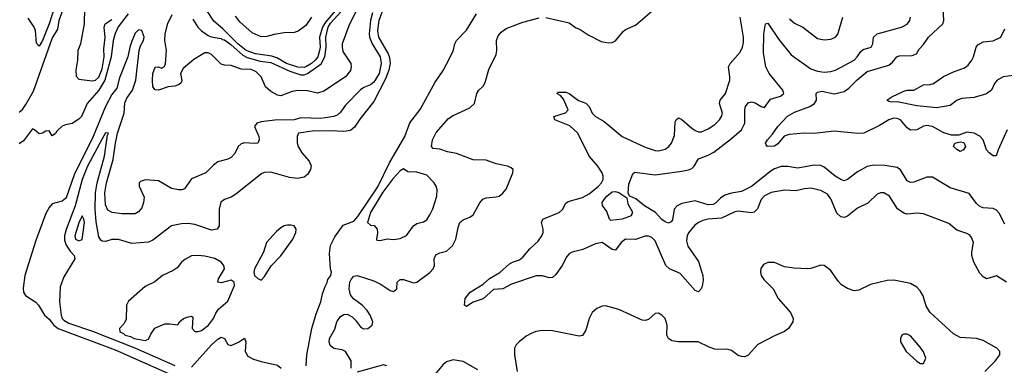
# Model space of a CAD drawing. Header units: inches. Extents: x 1843162 to 1959474, y 907081 to 1016326.
# Tile 186 of 256: x 1861353 to 1867297, y 1010147 to 1012235. Entities that reach past the tile are written whole.
import ezdxf

# ---------------------------------------------------------------- set-up
doc = ezdxf.new("R2010")
doc.units = ezdxf.units.IN
doc.header["$MEASUREMENT"] = 0
doc.layers.add('B8061', color=7, linetype='Continuous')

msp = doc.modelspace()

# ---------------------------------------------------------------- linework, layer by layer
at = {"layer": 'B8061', "color": 5}
for points, elevation in [([(1861590, 1012395.8), (1861531.7, 1012210), (1861490, 1012108.8), (1861470, 1012075.1), (1861454.2, 1012094.2), (1861447.6, 1012170), (1861440.8, 1012190), (1861404.2, 1012244.2)], 640), ([(1863550, 1012306), (1863520.6, 1012230), (1863513.2, 1012170), (1863518.2, 1012130), (1863578.2, 1012030), (1863586.4, 1012006.4), (1863589.2, 1011970), (1863581.3, 1011930), (1863562.2, 1011877.8), (1863490, 1011740.4), (1863405.9, 1011634.1), (1863374.5, 1011585.5), (1863350, 1011565), (1863310, 1011558.9), (1863230, 1011563.2), (1863118.1, 1011561.9), (1863035.5, 1011550), (1863028.5, 1011530), (1863029, 1011491), (1863034.7, 1011470), (1863055.5, 1011430), (1863100.7, 1011380.7), (1863112.2, 1011352.2), (1863109.3, 1011330), (1863090, 1011299.3), (1863070, 1011283.7), (1863030, 1011276.8), (1862982.3, 1011282.3), (1862870, 1011315.1), (1862830, 1011312.8), (1862814.6, 1011305.4), (1862658.5, 1011181.5), (1862630, 1011163.5), (1862590, 1011149.7), (1862567.1, 1011132.9), (1862557.3, 1011090), (1862556.5, 1010990), (1862545.5, 1010970), (1862510, 1010964.5), (1862410, 1010997.9), (1862370, 1011003.4), (1862330, 1011002.8), (1862270, 1010989.7), (1862156.6, 1010903.4), (1862130, 1010890.6), (1862030, 1010882.2), (1861950, 1010907.7), (1861910, 1010907.6), (1861870, 1010895.3), (1861850, 1010897.2), (1861843, 1010903), (1861830, 1010922.9), (1861813.8, 1011013.8), (1861808.6, 1011090), (1861811.3, 1011190), (1861820.5, 1011250), (1861864.7, 1011410), (1861882.4, 1011537.6), (1861889.2, 1011549.2), (1861870, 1011550.8), (1861850, 1011516), (1861763.2, 1011350), (1861729.8, 1011270.2), (1861686.9, 1011110), (1861632.8, 1010967.2), (1861622.8, 1010930), (1861623.8, 1010903.8), (1861633.9, 1010873.9), (1861657.7, 1010837.7), (1861682.6, 1010810), (1861686, 1010790), (1861618.6, 1010681.4), (1861598, 1010622), (1861593.4, 1010530), (1861602.7, 1010450), (1861608.4, 1010430), (1861619.1, 1010419.1), (1861650, 1010401.1), (1861792.8, 1010352.8), (1862051.5, 1010250), (1862290, 1010147.1)], 740), ([(1861744.4, 1012304.4), (1861743, 1012210), (1861720.4, 1012090), (1861703.4, 1012050), (1861702.1, 1011990), (1861692.1, 1011930), (1861694, 1011894), (1861710, 1011876.1), (1861790, 1011865), (1861810, 1011869), (1861830, 1011888.4), (1861850, 1011939.3), (1861862.3, 1012010), (1861861.6, 1012058.4), (1861868.4, 1012128.4), (1861862.6, 1012190), (1861868.5, 1012210), (1861910, 1012236.2)], 660), ([(1863270, 1012302.5), (1863199.5, 1012220.5), (1863181.8, 1012190), (1863163.7, 1012130), (1863166.4, 1012070), (1863162.8, 1012050), (1863151.9, 1012010), (1863136.3, 1011990), (1863113.7, 1011970), (1863079.7, 1011950), (1863070, 1011946.5), (1863032.2, 1011947.8), (1862964.1, 1011970), (1862904.9, 1012004.9), (1862875.2, 1012015.2), (1862776.8, 1012030), (1862719.9, 1012050), (1862670, 1012089.8), (1862579.6, 1012179.6), (1862525.7, 1012225.7), (1862481.8, 1012290)], 640), ([(1867315, 1011570), (1867259.6, 1011450), (1867247.3, 1011412.7), (1867230, 1011412), (1867206.3, 1011430), (1867189.8, 1011450), (1867169.7, 1011510), (1867150, 1011532.2), (1867115.1, 1011550), (1867070, 1011555.3), (1867023.2, 1011536.8), (1866977.8, 1011537.8), (1866932.7, 1011552.7), (1866864.5, 1011590), (1866830, 1011596.2), (1866810, 1011592.5), (1866770, 1011570.9), (1866730, 1011568.3), (1866710, 1011582.2), (1866671.4, 1011630), (1866650, 1011639), (1866630, 1011639.6), (1866599.6, 1011630), (1866544.3, 1011595.7), (1866450.1, 1011549.9), (1866412.3, 1011547.7), (1866270, 1011562.5), (1866150, 1011548.3), (1866090, 1011549.3), (1865999.2, 1011540.8), (1865967.9, 1011532.1), (1865930, 1011484.4), (1865910, 1011471.3), (1865868, 1011470), (1865859, 1011479), (1865856, 1011490), (1865866.6, 1011510), (1865897, 1011543), (1865929.4, 1011590), (1865988.4, 1011651.6), (1866030, 1011676.4), (1866123.5, 1011710), (1866151.8, 1011730), (1866164.1, 1011750), (1866160.5, 1011790), (1866170, 1011798.3), (1866195.7, 1011804.3), (1866270, 1011787.1), (1866330, 1011801.5), (1866359, 1011821), (1866408.7, 1011871.3), (1866470, 1011922.5), (1866599.3, 1011960.7), (1866621.9, 1011978.1), (1866648.7, 1012011.3), (1866662.7, 1012017.3), (1866740.4, 1012019.6), (1866766.6, 1012030), (1866782.2, 1012057.8), (1866810, 1012086.4), (1866840.5, 1012130), (1866925.7, 1012210), (1866932.9, 1012230), (1866928.8, 1012310)], 640), ([(1861350, 1011677.2), (1861370, 1011693.6), (1861390, 1011722.2), (1861435.7, 1011804.3), (1861550, 1012122.2), (1861582.4, 1012177.6), (1861590.8, 1012230), (1861610, 1012283)], 660), ([(1862007.7, 1012270), (1861947.8, 1012192.2), (1861929, 1012151), (1861917.3, 1012110), (1861904.6, 1012010), (1861867.5, 1011870), (1861830, 1011809), (1861759.8, 1011730), (1861726, 1011650), (1861710, 1011633.4), (1861670, 1011608.2), (1861630, 1011600.5), (1861608.9, 1011591.1), (1861578.1, 1011561.9), (1861570, 1011548.2), (1861550, 1011532.7), (1861530, 1011564), (1861510, 1011562.7), (1861490, 1011549.4), (1861470, 1011545.2), (1861442, 1011570), (1861430, 1011575.1), (1861376.9, 1011503.1), (1861350, 1011486.2)], 680), ([(1863483.5, 1012276.5), (1863470.5, 1012229.5), (1863462.4, 1012150), (1863464.2, 1012130), (1863480.7, 1012090), (1863528.4, 1012010), (1863535.9, 1011970), (1863523.1, 1011910), (1863490, 1011857.8), (1863470, 1011842.1), (1863430, 1011825.3), (1863410, 1011811.1), (1863320.8, 1011719.2), (1863290, 1011677), (1863270, 1011658.8), (1863250, 1011651.3), (1863170, 1011638.7), (1863050, 1011643.2), (1863010, 1011629.6), (1862892.5, 1011627.5), (1862810, 1011617.5), (1862784.9, 1011610), (1862770.2, 1011590), (1862796.3, 1011530), (1862799.1, 1011510), (1862790.3, 1011490), (1862770, 1011487.2), (1862710, 1011491.6), (1862690, 1011485.3), (1862671.5, 1011468.5), (1862652.3, 1011427.7), (1862630, 1011403.1), (1862610, 1011391.9), (1862550, 1011376), (1862523.1, 1011356.9), (1862477, 1011310), (1862390, 1011274.5), (1862347.2, 1011212.8), (1862332.2, 1011207.8), (1862311.6, 1011208.4), (1862270, 1011215.6), (1862190, 1011262), (1862111.7, 1011268.3), (1862081.4, 1011258.6), (1862073.4, 1011250), (1862074.4, 1011230), (1862103.6, 1011163.6), (1862100.8, 1011130), (1862090, 1011099.6), (1862070, 1011073.7), (1862050, 1011062.8), (1861970, 1011061.8), (1861910.4, 1011070.4), (1861884.1, 1011084.1), (1861870, 1011116.2), (1861866.6, 1011190), (1861877.1, 1011250), (1861917.4, 1011390), (1861930.8, 1011490), (1861944.3, 1011550), (1861982.7, 1011670), (1861987.7, 1011732.3), (1861999.1, 1011760.9), (1862034.4, 1011810), (1862054, 1011870), (1862074.9, 1012050), (1862083.2, 1012076.8), (1862101.4, 1012110), (1862103.5, 1012130), (1862090.9, 1012170.9), (1862070, 1012173.7), (1862050, 1012154.3), (1862030, 1012106.6), (1862017.5, 1012070), (1862006.1, 1012010), (1861956.2, 1011883.8), (1861939.1, 1011820.9), (1861910, 1011783.2), (1861870.1, 1011710.1), (1861797.2, 1011530), (1861681, 1011299), (1861635.5, 1011164.5), (1861630, 1011154.6), (1861610, 1011138.6), (1861550, 1011122), (1861530, 1011100.3), (1861510, 1011065), (1861450, 1010900.7), (1861383.9, 1010690), (1861373, 1010613), (1861375.2, 1010590), (1861387.9, 1010570), (1861450, 1010529.1), (1861466.2, 1010510), (1861502, 1010450), (1861530, 1010426.7), (1861559.1, 1010390), (1861585.2, 1010370), (1861930, 1010239.8), (1862284.5, 1010084.5)], 720), ([(1863386.9, 1012293.1), (1863340.9, 1012199.1), (1863300.7, 1012090), (1863298.8, 1012070), (1863304.2, 1012044.2), (1863351.7, 1011970), (1863354.5, 1011950), (1863350.8, 1011929.2), (1863319.4, 1011890), (1863190, 1011804), (1863150, 1011791.6), (1863090, 1011805.9), (1863032.8, 1011807.2), (1862998.3, 1011801.7), (1862930, 1011774.8), (1862910, 1011779), (1862870, 1011800.9), (1862836.7, 1011830), (1862810.2, 1011890.2), (1862779.8, 1011919.8), (1862750, 1011934.3), (1862690, 1011937.1), (1862630, 1011959.2), (1862590, 1011961), (1862570, 1011967.6), (1862510, 1012024.5), (1862490, 1012034.6), (1862470, 1012035.4), (1862404.7, 1011995.3), (1862339.2, 1011940.8), (1862324.4, 1011910), (1862332.8, 1011867.2), (1862327.1, 1011852.9), (1862316.7, 1011843.3), (1862290, 1011834), (1862249.8, 1011829.8), (1862190, 1011810.5), (1862170, 1011810.8), (1862157.6, 1011830), (1862154.1, 1011870), (1862157.4, 1011910), (1862170, 1011949.2), (1862190, 1011950.2), (1862210, 1011942.7), (1862226.5, 1011953.5), (1862232.3, 1011967.7), (1862239.5, 1012050), (1862229.9, 1012109.9), (1862230.9, 1012150), (1862247.8, 1012212.2), (1862274, 1012266)], 680), ([(1862397.9, 1012237.9), (1862428, 1012190), (1862450, 1012168.5), (1862490, 1012139.2), (1862508, 1012132), (1862570, 1012122.2), (1862576, 1012116), (1862590, 1012112.9), (1862630, 1012083.3), (1862700.1, 1012020.1), (1862726.3, 1012006.3), (1862805.3, 1011985.3), (1862870, 1011976), (1862984.1, 1011924.1), (1863050, 1011902.8), (1863070, 1011903), (1863090, 1011910.1), (1863172.1, 1011967.9), (1863195.9, 1012010), (1863202.4, 1012070), (1863201.2, 1012130), (1863215.4, 1012190), (1863230, 1012214), (1863294.4, 1012285.6)], 660), ([(1863115.1, 1012250), (1863080.5, 1012199.5), (1863033.2, 1012166.8), (1863010, 1012157.2), (1862950, 1012156.1), (1862890, 1012145.8), (1862845.9, 1012134.1), (1862810, 1012131.8), (1862755.9, 1012155.9), (1862682.3, 1012222.3), (1862655.8, 1012255.8)], 620), ([(1863083.3, 1010143.3), (1863087.4, 1010210), (1863117.5, 1010370), (1863141.9, 1010458.1), (1863170, 1010530.6), (1863180.9, 1010579.1), (1863196.4, 1010623.6), (1863210, 1010647.3), (1863213.9, 1010666.1), (1863231.5, 1010690), (1863236, 1010710), (1863229.6, 1010729.6), (1863223.4, 1010823.4), (1863229.9, 1010870.1), (1863256.2, 1010923.8), (1863306.3, 1010993.7), (1863370, 1011018.5), (1863394.6, 1011045.4), (1863514.3, 1011225.7), (1863584.9, 1011370), (1863678.2, 1011530), (1863707.3, 1011612.7), (1863770, 1011693.5), (1863861.4, 1011858.6), (1863910, 1011928.9), (1863930, 1011965.9), (1863970, 1012044.4), (1863980.5, 1012090), (1863990.3, 1012109.7), (1864050, 1012173), (1864109.9, 1012270)], 740), ([(1863353.8, 1010130), (1863353.6, 1010173.6), (1863320.4, 1010230), (1863300, 1010240), (1863249.3, 1010249.3), (1863226.9, 1010266.9), (1863221, 1010290), (1863223.7, 1010310), (1863254.7, 1010365.3), (1863267.5, 1010410), (1863290, 1010442.6), (1863310, 1010454.4), (1863330, 1010455.5), (1863359.3, 1010439.3), (1863380.9, 1010420.9), (1863410, 1010380.3), (1863428.4, 1010368.4), (1863455.1, 1010370), (1863480.3, 1010390), (1863484.4, 1010410), (1863468.9, 1010450), (1863450, 1010478.7), (1863420.4, 1010510), (1863368, 1010548), (1863350, 1010573.6), (1863343, 1010610), (1863346.5, 1010650), (1863356.1, 1010670), (1863370, 1010685.5), (1863390, 1010690.3), (1863490, 1010657.8), (1863535.9, 1010635.9), (1863590, 1010599.1), (1863610, 1010593.4), (1863629.6, 1010610), (1863632.6, 1010650), (1863650, 1010666.3), (1863670, 1010666.4), (1863730, 1010645.7), (1863750, 1010650.3), (1863830, 1010707.4), (1863849.7, 1010730), (1863856.5, 1010750), (1863855.2, 1010790), (1863864.8, 1010815.2), (1863890, 1010827.8), (1863930, 1010837.6), (1863966, 1010870), (1863986.6, 1010910), (1863999.7, 1010980.3), (1864010.9, 1011010), (1864030, 1011027.1), (1864070, 1011043.2), (1864090, 1011056.9), (1864131.1, 1011128.9), (1864149.9, 1011150.1), (1864170, 1011158.4), (1864230, 1011164.2), (1864246.6, 1011170), (1864270, 1011186.3), (1864290, 1011210.5), (1864329.5, 1011310), (1864332.7, 1011330), (1864320.9, 1011340.9), (1864298, 1011350), (1864230, 1011364), (1864170, 1011385.7), (1864090, 1011388.2), (1863990, 1011427.7), (1863936.4, 1011436.4), (1863890, 1011453.2), (1863850, 1011457.8), (1863838.4, 1011470), (1863845, 1011510), (1863867.1, 1011552.9), (1863942.6, 1011637.4), (1863970, 1011656.8), (1864070, 1011703.6), (1864097.7, 1011730), (1864113.7, 1011790), (1864124.8, 1011810), (1864150, 1011833.8), (1864164, 1011856), (1864186.2, 1011933.8), (1864230, 1012025.3), (1864234.3, 1012050), (1864232.1, 1012110), (1864242.4, 1012137.6), (1864260.1, 1012159.9), (1864290, 1012182.4), (1864390, 1012219.8), (1864490, 1012246.5)], 720), ([(1867310, 1010649), (1867250, 1010686.9), (1867190, 1010669.7), (1867170, 1010680.9), (1867150, 1010703.1), (1867113.1, 1010770), (1867101.9, 1010810), (1867101.2, 1010830), (1867110.6, 1010890), (1867099.8, 1010919.8), (1867090, 1010932.6), (1867070, 1010943.1), (1867010, 1010963.5), (1866963.1, 1011003.1), (1866810, 1011062.7), (1866770, 1011066.2), (1866710, 1011061.1), (1866690, 1011066.3), (1866652.8, 1011092.8), (1866604.7, 1011170), (1866570, 1011188.5), (1866550.3, 1011189.7), (1866530, 1011182), (1866473, 1011127), (1866410, 1011097.1), (1866350, 1011048.7), (1866330, 1011040.3), (1866310, 1011043.5), (1866285.7, 1011065.7), (1866250, 1011152.2), (1866230, 1011182.2), (1866190, 1011204.1), (1866130, 1011216.5), (1866090, 1011214), (1866039.2, 1011200.8), (1865970, 1011205.8), (1865890, 1011191.7), (1865850, 1011171.3), (1865830.2, 1011150), (1865808, 1011092), (1865787.2, 1011072.8), (1865770, 1011068.5), (1865690, 1011079.5), (1865670, 1011075.4), (1865590, 1011037.1), (1865510.1, 1011029.9), (1865477.4, 1011022.6), (1865450.4, 1011010), (1865427.5, 1010992.5), (1865390, 1010947.8), (1865382.5, 1010930), (1865378.9, 1010898.9), (1865387.5, 1010867.5), (1865450, 1010774), (1865477.6, 1010690), (1865479, 1010661), (1865473.7, 1010626.3), (1865467, 1010610), (1865450, 1010591.5), (1865430, 1010598.3), (1865341, 1010701), (1865276.2, 1010730), (1865254.5, 1010750), (1865190, 1010899.7), (1865170, 1010919.8), (1865150, 1010927.8), (1865130, 1010927.8), (1865070, 1010906.6), (1865010, 1010908.4), (1864983.1, 1010890), (1864950, 1010842.7), (1864930, 1010846.5), (1864870, 1010888.5), (1864830, 1010881), (1864753.1, 1010846.9), (1864688.7, 1010831.3), (1864670, 1010820.2), (1864655.2, 1010804.8), (1864627.1, 1010750), (1864590, 1010696.3), (1864570, 1010676.9), (1864550, 1010675.8), (1864508.6, 1010688.6), (1864470, 1010687.9), (1864322.2, 1010637.8), (1864270, 1010609.4), (1864213.9, 1010606.1), (1864150, 1010549.1), (1864090, 1010529), (1864050, 1010502.4), (1864038, 1010510), (1864042.5, 1010550), (1864072.9, 1010590), (1864150, 1010637.3), (1864190, 1010671.6), (1864251.7, 1010708.3), (1864310, 1010759.7), (1864328.6, 1010771.4), (1864370, 1010785), (1864390, 1010799.8), (1864432, 1010850), (1864482.1, 1010897.9), (1864505.9, 1010930), (1864513.2, 1010950), (1864512.8, 1010970), (1864502.7, 1011010), (1864511.8, 1011030), (1864609.2, 1011070.8), (1864630.5, 1011089.5), (1864650, 1011126), (1864663.2, 1011136.8), (1864750, 1011160.2), (1864790, 1011183.2), (1864847, 1011230), (1864865.3, 1011250), (1864875, 1011270), (1864876.2, 1011290), (1864869.8, 1011310), (1864843.2, 1011350), (1864791.6, 1011410), (1864722.7, 1011550), (1864674, 1011594), (1864582.9, 1011630), (1864577.6, 1011650), (1864647.9, 1011672.1), (1864665, 1011690), (1864635.9, 1011755.9), (1864617.9, 1011777.9), (1864595.6, 1011790), (1864603, 1011797), (1864650, 1011796.8), (1864670, 1011790.1), (1864727.5, 1011747.5), (1864771.5, 1011731.5), (1864790, 1011711.7), (1864808.9, 1011670), (1864829.3, 1011650), (1864881.2, 1011621.2), (1864990, 1011530.2), (1865130, 1011466.2), (1865190, 1011444.2), (1865210, 1011442.6), (1865250, 1011453.8), (1865272.4, 1011470), (1865288.6, 1011490), (1865305.2, 1011534.8), (1865310, 1011618.8), (1865315.6, 1011630), (1865330, 1011642), (1865350, 1011631.6), (1865410, 1011579), (1865430, 1011565.3), (1865450, 1011558.5), (1865470, 1011558), (1865510, 1011575.5), (1865550, 1011601.6), (1865577.4, 1011630), (1865589.8, 1011650), (1865595.4, 1011670), (1865578.7, 1011730), (1865581.2, 1011750), (1865614.8, 1011790), (1865639.8, 1011870), (1865640.7, 1011890), (1865631.1, 1011950), (1865641.3, 1011970), (1865701.8, 1012038.2), (1865716.2, 1012070), (1865721.7, 1012098.3), (1865722, 1012130), (1865703, 1012250)], 680), ([(1864528.9, 1012248.9), (1864670, 1012217), (1864708.7, 1012188.7), (1864737.1, 1012177.1), (1864784.3, 1012144.3), (1864863.1, 1012103.1), (1864910, 1012095.8), (1864930, 1012098.5), (1864950, 1012107.6), (1864995.6, 1012164.4), (1865010, 1012175.6), (1865070, 1012201.3), (1865170, 1012287.2)], 720), ([(1867301, 1011001), (1867266.2, 1011066.2), (1867250, 1011084.7), (1867230, 1011094), (1867170, 1011099.1), (1867150, 1011106.2), (1867130, 1011125.1), (1867084.5, 1011184.5), (1866970, 1011219.8), (1866863.6, 1011283.6), (1866830, 1011283.2), (1866750, 1011254), (1866730, 1011251.3), (1866710, 1011261.5), (1866670, 1011327.4), (1866650, 1011341.8), (1866575.3, 1011355.3), (1866510, 1011357), (1866470, 1011348.9), (1866410, 1011316.8), (1866350, 1011269.7), (1866330, 1011262.7), (1866310, 1011269), (1866275.5, 1011290), (1866210, 1011344.7), (1866190, 1011354.7), (1866150, 1011356.9), (1866050, 1011338.9), (1865990, 1011348.2), (1865950, 1011349), (1865910, 1011334), (1865890, 1011321.4), (1865770, 1011226.6), (1865710, 1011197), (1865650, 1011187.7), (1865610, 1011176.2), (1865582.9, 1011157.1), (1865553.5, 1011126.5), (1865540.3, 1011119.7), (1865510, 1011116.9), (1865430, 1011141.2), (1865350, 1011125.8), (1865322, 1011110), (1865304.1, 1011090), (1865294, 1011026), (1865286.1, 1011013.9), (1865270, 1011007), (1865250, 1011013.4), (1865230, 1011029.1), (1865190.7, 1011070.7), (1865125.3, 1011110), (1865072.1, 1011152.1), (1865035.8, 1011170), (1865027, 1011187), (1865030, 1011241), (1865055.3, 1011304.7), (1865066.6, 1011313.4), (1865190, 1011297.6), (1865350, 1011319.5), (1865390, 1011327.5), (1865410, 1011336.5), (1865424.1, 1011350), (1865450, 1011395.4), (1865510, 1011417), (1865544.1, 1011435.9), (1865650, 1011516.8), (1865710.8, 1011570), (1865730.4, 1011609.6), (1865730.6, 1011690), (1865734.4, 1011710), (1865750, 1011734), (1865770, 1011739.7), (1865792.2, 1011732.2), (1865830, 1011710.3), (1865850, 1011705.5), (1865884.8, 1011755.2), (1865946.9, 1011773.1), (1865967, 1011790), (1865961.1, 1011810), (1865877.1, 1011910), (1865856.7, 1011950), (1865844, 1012036), (1865845.7, 1012150), (1865855.3, 1012210), (1865870, 1012214.4), (1865936.2, 1012116.2), (1866010, 1012022.6), (1866130, 1011937.8), (1866170, 1011923.8), (1866210, 1011919.3), (1866250, 1011922.3), (1866278.4, 1011930), (1866390, 1011991.6), (1866409.1, 1012010), (1866430, 1012043.2), (1866444.9, 1012055.1), (1866494.3, 1012070), (1866503.1, 1012090), (1866507.2, 1012130), (1866529.2, 1012150.8), (1866677, 1012190), (1866711.7, 1012208.3), (1866726.3, 1012230), (1866731.1, 1012250)], 660), ([(1866000, 1012240), (1866030, 1012214.6), (1866080.4, 1012190), (1866170, 1012122.4), (1866210, 1012114.2), (1866250, 1012118), (1866278.4, 1012130), (1866291.9, 1012148.1), (1866321.7, 1012250)], 680), ([(1867350, 1011898.9), (1867290.1, 1011889.9), (1867253.6, 1011870), (1867238.4, 1011850), (1867220.1, 1011810), (1867190, 1011786.9), (1867114.4, 1011765.6), (1867040, 1011760), (1867011.6, 1011748.4), (1866970, 1011717.6), (1866890, 1011702.5), (1866770, 1011715.4), (1866650, 1011739.7), (1866618, 1011738), (1866600.9, 1011740.9), (1866588.9, 1011748.9), (1866617.2, 1011770), (1866690, 1011803.6), (1866710, 1011808.9), (1866750, 1011810.3), (1866810, 1011842), (1866850, 1011843.8), (1866870, 1011850.1), (1866930, 1011891.4), (1866990, 1011920.2), (1867056.1, 1011943.9), (1867078.7, 1011961.3), (1867100.3, 1011990), (1867110.6, 1012010), (1867126.8, 1012070), (1867137.2, 1012082.8), (1867170, 1012101.7), (1867230, 1012107.9), (1867276.5, 1012130), (1867300.8, 1012179.2)], 620), ([(1867179.5, 1010110), (1867239.2, 1010170), (1867269.7, 1010210), (1867269.6, 1010230), (1867251.8, 1010250), (1867170, 1010296.2), (1867130, 1010309), (1867030, 1010314.6), (1866990, 1010336.8), (1866850, 1010466.9), (1866825, 1010505), (1866806.5, 1010566.5), (1866790, 1010596.9), (1866770, 1010619.1), (1866730, 1010642.2), (1866630, 1010661.4), (1866590, 1010659.2), (1866490, 1010635.8), (1866418.6, 1010601.4), (1866390, 1010598.2), (1866350, 1010611.5), (1866314.1, 1010634.1), (1866294.8, 1010654.8), (1866250, 1010719.7), (1866210, 1010749.7), (1866190, 1010753), (1866130, 1010732.4), (1866110.2, 1010729.8), (1866026.4, 1010733.6), (1865970, 1010742), (1865910, 1010768.7), (1865870, 1010768.5), (1865844, 1010756), (1865827.1, 1010732.9), (1865824.9, 1010710), (1865830.3, 1010690), (1865845.7, 1010665.7), (1865901.1, 1010610), (1865932.2, 1010550), (1866006.4, 1010466.4), (1866022.4, 1010430), (1866020.4, 1010410), (1865994.4, 1010370), (1865970, 1010351.3), (1865910, 1010325.6), (1865810, 1010272.2), (1865750, 1010208), (1865730, 1010198.3), (1865710, 1010199.7), (1865690, 1010207.4), (1865650, 1010236.5), (1865630, 1010242.5), (1865550, 1010244.5), (1865516.1, 1010256.1), (1865449.4, 1010289.4), (1865330, 1010289.1), (1865290, 1010294.6), (1865269.3, 1010309.3), (1865260.7, 1010330), (1865261.7, 1010390), (1865250, 1010429.7), (1865230, 1010450.7), (1865210, 1010462), (1865190, 1010461.1), (1865150, 1010423.1), (1865130, 1010418.5), (1865110, 1010420.4), (1864970, 1010485), (1864890, 1010506.8), (1864870, 1010504.8), (1864837, 1010490), (1864810, 1010465.6), (1864791.4, 1010430), (1864770, 1010359.3), (1864750, 1010326.6), (1864730, 1010322.9), (1864570, 1010355.4), (1864510, 1010358.2), (1864468.7, 1010351.3), (1864440, 1010340), (1864410, 1010323.5), (1864368.9, 1010290), (1864350.3, 1010270), (1864340.3, 1010250), (1864339.7, 1010210), (1864355.3, 1010110)], 720), ([(1862390, 1010136.8), (1862510, 1010270.1), (1862550, 1010306.2), (1862570, 1010317.3), (1862589, 1010309), (1862610, 1010273.4), (1862630, 1010267.7), (1862673.3, 1010286.7), (1862710.7, 1010310.7), (1862719.1, 1010290), (1862714.3, 1010230), (1862730, 1010203.1), (1862764.9, 1010184.9), (1862810, 1010170.3), (1862910, 1010148.4), (1862931.5, 1010130)], 740), ([(1864119.7, 1010119.7), (1864030, 1010170.8), (1863970, 1010180.3), (1863930, 1010167.7), (1863910, 1010153.1), (1863850, 1010078.7)], 720), ([(1863570, 1010143.2), (1863550, 1010149.2), (1863390, 1010106.1)], 720)]:
    msp.add_lwpolyline(points, dxfattribs=dict(at, elevation=elevation))
for points, elevation in [([(1867030, 1011439.6), (1867010, 1011451.8), (1866989.6, 1011470), (1866999.3, 1011490), (1867030, 1011498.3), (1867053.4, 1011493.4), (1867062.3, 1011470), (1867050, 1011448.2)], 640), ([(1863670, 1011334.7), (1863650, 1011323.1), (1863605.4, 1011274.6), (1863546, 1011194), (1863470.1, 1011070), (1863453, 1011010), (1863470, 1010994.9), (1863492.9, 1010992.9), (1863510.3, 1010970.3), (1863512.5, 1010947.5), (1863506.4, 1010910), (1863510, 1010902.8), (1863530, 1010900.5), (1863570.6, 1010910.6), (1863610, 1010907.7), (1863650, 1010914), (1863687.7, 1010932.3), (1863729.7, 1010990.3), (1863750, 1011003.8), (1863790, 1011014.9), (1863810, 1011026.4), (1863830, 1011056.3), (1863846.7, 1011093.3), (1863870.8, 1011169.2), (1863873.7, 1011210), (1863868.2, 1011230), (1863855.8, 1011250), (1863810, 1011296.8), (1863750, 1011314.6), (1863696.3, 1011316.3)], 740), ([(1864922.7, 1011022.7), (1864913.2, 1011030), (1864896.6, 1011076.6), (1864872.3, 1011112.3), (1864869.7, 1011130), (1864882, 1011150), (1864896.8, 1011170), (1864930, 1011196), (1864950, 1011197.9), (1864970, 1011190.9), (1865019, 1011159), (1865023.8, 1011123.8), (1865052.1, 1011072.1), (1865044.5, 1011050), (1864990, 1011029.9)], 660), ([(1861730, 1011049.6), (1861710, 1011007.8), (1861686.3, 1010930), (1861690.4, 1010910), (1861710, 1010899.6), (1861730, 1010906.4), (1861744, 1011010), (1861740.9, 1011030)], 760), ([(1862990, 1010994.5), (1862970, 1010993.6), (1862950, 1010989.6), (1862930, 1010978.7), (1862903.4, 1010956.6), (1862843, 1010890), (1862824, 1010830), (1862770.8, 1010730), (1862766, 1010710), (1862771.3, 1010690), (1862790, 1010671.3), (1862810, 1010662), (1862830, 1010684.7), (1862871.8, 1010748.2), (1862930, 1010808.2), (1863002.9, 1010910), (1863020.9, 1010950), (1863021.2, 1010970), (1863009.3, 1010989.3)], 760), ([(1862430, 1010810.9), (1862390, 1010807.8), (1862350, 1010786), (1862330.4, 1010770), (1862303.6, 1010736.4), (1862280.5, 1010719.5), (1862214.8, 1010690), (1862168.3, 1010651.7), (1862110, 1010622.7), (1862010, 1010534), (1861997.3, 1010510), (1861995.2, 1010424.8), (1861982, 1010398), (1861954.8, 1010370), (1861958, 1010350), (1861980.2, 1010340.2), (1861990.4, 1010330), (1862021.7, 1010321.7), (1862044.4, 1010310), (1862110, 1010297.1), (1862130, 1010304.7), (1862143.7, 1010336.3), (1862169.3, 1010370.7), (1862230, 1010397.3), (1862258.8, 1010398.8), (1862307.3, 1010392.7), (1862318, 1010410), (1862342, 1010430), (1862370, 1010441), (1862390, 1010444.7), (1862398.8, 1010438.8), (1862394.8, 1010370), (1862410, 1010351), (1862430, 1010350.6), (1862450, 1010358.4), (1862493.7, 1010390), (1862524, 1010430), (1862536.9, 1010463.1), (1862552.7, 1010487.3), (1862610, 1010535.5), (1862649.3, 1010630), (1862648.7, 1010650), (1862630, 1010661.2), (1862570, 1010645.2), (1862548.7, 1010650), (1862554, 1010670), (1862589.5, 1010730), (1862585.1, 1010750), (1862569.5, 1010770), (1862531.7, 1010791.7), (1862470, 1010806.9)], 760), ([(1866690, 1010336), (1866678, 1010330), (1866670.8, 1010310), (1866670.7, 1010290), (1866705.5, 1010230), (1866770, 1010171.3), (1866790, 1010158), (1866810, 1010158), (1866824, 1010190), (1866810, 1010228.7), (1866790, 1010256), (1866730, 1010326), (1866710, 1010335.1)], 740)]:
    msp.add_lwpolyline(points, close=True, dxfattribs=dict(at, elevation=elevation))

doc.saveas('drawing.dxf')
